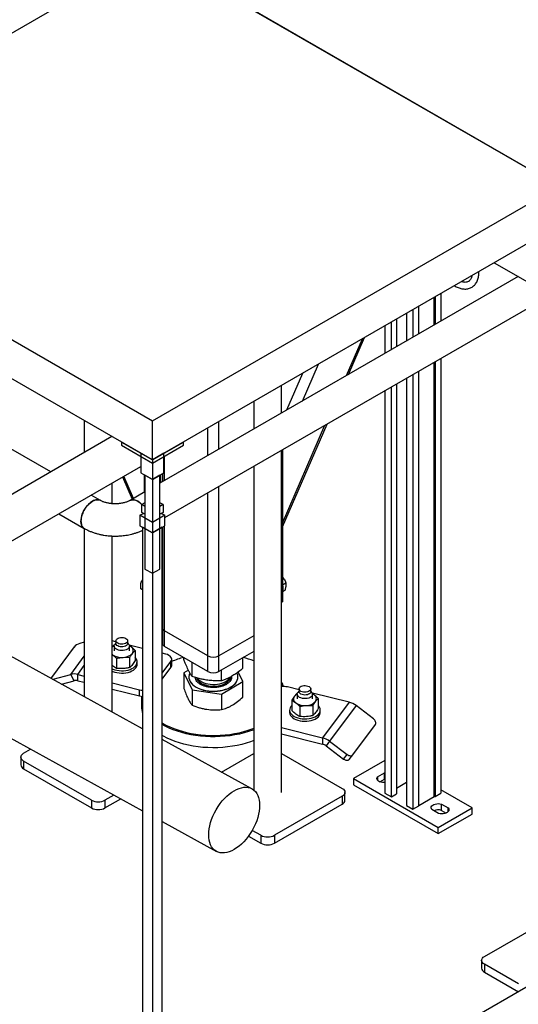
# Model space of a CAD drawing. Header units: millimetres. Extents: x 0 to 841, y 0 to 594.
# Tile 211 of 256: x 716 to 737, y 341 to 382. Entities that reach past the tile are written whole.
import ezdxf

# ---------------------------------------------------------------- set-up
doc = ezdxf.new("R2010")
doc.units = ezdxf.units.MM
doc.layers.add('TRAIT-FORT', color=4, linetype='Continuous', lineweight=25)

msp = doc.modelspace()

# ---------------------------------------------------------------- linework, layer by layer
at = {"layer": 'TRAIT-FORT', "color": 4, "linetype": 'Continuous', "lineweight": 25}
for p, q in [((823.444, 391.366), (721.62, 332.585)), ((704.65, 375.043), (721.62, 384.84)), ((738.591, 375.043), (721.62, 384.84)), ((724.166, 383.371), (738.591, 375.043)), ((704.65, 375.043), (721.62, 365.246)), ((721.62, 365.246), (738.591, 375.043)), ((721.62, 363.613), (704.65, 373.41)), ((738.591, 373.41), (721.62, 363.613)), ((735.89, 371.851), (737.564, 370.885)), ((736.89, 371.274), (721.931, 362.639)), ((733.661, 370.564), (733.661, 369.41)), ((734.226, 370.89), (734.245, 370.879)), ((722.144, 361.205), (737.864, 370.28)), ((733.387, 369.252), (733.387, 370.406)), ((733.421, 370.426), (733.421, 369.271)), ((732.493, 369.89), (732.493, 368.736)), ((732.734, 368.874), (732.734, 370.029)), ((731.594, 368.216), (731.594, 369.371)), ((731.806, 369.493), (731.806, 368.339)), ((732.225, 369.735), (732.225, 368.581)), ((731.325, 369.216), (731.325, 368.061)), ((729.721, 367.135), (730.387, 368.674)), ((729.808, 367.186), (730.475, 368.725)), ((733.387, 349.557), (733.387, 367.695)), ((733.421, 367.715), (733.421, 349.557)), ((733.661, 367.853), (733.661, 349.695)), ((727.885, 366.075), (728.551, 367.615)), ((732.734, 349.16), (732.734, 367.318)), ((727.236, 365.701), (727.902, 367.24)), ((732.225, 367.024), (732.225, 349.176)), ((732.493, 367.179), (732.493, 349.021)), ((727.009, 365.57), (727.009, 366.724)), ((731.325, 366.505), (731.325, 349.695)), ((731.594, 349.54), (731.594, 366.66)), ((731.806, 366.782), (731.806, 349.663)), ((725.849, 366.054), (725.849, 364.9)), ((717.381, 363.114), (713.487, 365.363)), ((718.778, 365.254), (718.778, 363.921)), ((721.62, 363.613), (721.62, 365.246)), ((723.94, 363.798), (723.94, 364.952)), ((724.392, 364.059), (724.392, 365.214)), ((727.051, 360.818), (728.91, 365.11)), ((727.051, 360.97), (728.822, 365.06)), ((719.933, 364.587), (713.281, 360.747)), ((720.329, 364.359), (721.62, 363.613)), ((720.329, 364.359), (720.329, 364.228)), ((720.329, 364.228), (721.62, 363.483)), ((721.62, 363.613), (722.912, 364.359)), ((721.62, 363.483), (722.912, 364.228)), ((722.912, 364.228), (722.912, 364.359)), ((727.009, 349.729), (727.009, 364.013)), ((727.051, 364.037), (727.051, 357.682)), ((721.62, 363.613), (721.14, 363.891)), ((721.14, 363.891), (721.14, 363.074)), ((722.101, 363.891), (721.62, 363.613)), ((721.62, 363.613), (721.62, 362.797)), ((721.62, 363.613), (721.62, 363.483)), ((722.101, 363.074), (722.101, 363.891)), ((722.129, 362.753), (722.129, 363.777)), ((714.121, 359.292), (721.14, 363.344)), ((725.849, 363.343), (725.849, 349.828)), ((720.377, 362.904), (720.78, 361.974)), ((720.833, 362.004), (720.43, 362.935)), ((721.14, 363.074), (721.62, 362.797)), ((721.281, 362.993), (721.281, 362.263)), ((721.62, 362.797), (721.309, 362.976)), ((721.309, 362.976), (721.309, 359.057)), ((721.62, 362.797), (722.101, 363.074)), ((721.931, 362.976), (721.62, 362.797)), ((721.62, 362.797), (721.62, 358.877)), ((721.931, 359.057), (721.931, 362.976)), ((721.96, 362.993), (721.96, 362.655)), ((722.036, 363.037), (722.036, 362.699)), ((719.938, 361.786), (719.938, 362.65)), ((724.392, 355.428), (724.392, 362.503)), ((719.452, 361.919), (719.061, 362.145)), ((721.309, 362.279), (720.685, 361.919)), ((723.94, 355.428), (723.94, 362.241)), ((721.309, 361.828), (721.175, 361.75)), ((721.309, 361.673), (721.175, 361.75)), ((721.175, 361.424), (721.175, 361.75)), ((721.309, 361.673), (721.309, 361.346)), ((722.066, 361.75), (721.931, 361.828)), ((722.066, 361.75), (721.931, 361.673)), ((721.931, 361.346), (721.931, 361.673)), ((722.066, 361.75), (722.066, 361.424)), ((721.21, 352.388), (705.23, 361.178)), ((717.713, 361.366), (718.778, 360.751)), ((721.097, 361.305), (721.097, 360.864)), ((721.62, 361.003), (721.097, 361.305)), ((721.309, 361.346), (721.175, 361.424)), ((722.144, 361.305), (721.62, 361.003)), ((722.066, 361.424), (721.931, 361.346)), ((722.144, 360.864), (722.144, 361.305)), ((718.778, 360.752), (718.778, 353.726)), ((721.097, 360.864), (721.62, 360.562)), ((721.62, 360.562), (721.21, 360.799)), ((721.21, 360.799), (721.21, 332.988)), ((721.62, 361.003), (721.62, 360.562)), ((721.62, 360.562), (722.144, 360.864)), ((722.03, 360.799), (721.62, 360.562)), ((722.03, 332.988), (722.03, 360.799)), ((722.036, 360.802), (722.036, 356.604)), ((722.129, 356.473), (722.129, 360.856)), ((719.938, 353.088), (719.938, 360.437)), ((721.62, 360.562), (721.62, 332.751)), ((721.309, 359.057), (721.62, 358.877)), ((721.62, 358.877), (721.931, 359.057)), ((721.21, 358.184), (721.139, 358.226)), ((721.21, 358.624), (721.173, 358.564)), ((721.21, 358.542), (721.173, 358.564)), ((727.051, 358.393), (727.193, 358.475)), ((727.065, 358.123), (727.159, 358.177)), ((705.23, 357.747), (721.21, 348.958)), ((727.051, 357.682), (727.009, 357.657)), ((722.036, 357.399), (722.03, 357.396)), ((722.036, 356.604), (722.036, 355.951)), ((723.94, 355.428), (722.129, 356.473)), ((722.129, 355.82), (722.129, 356.473)), ((725.849, 356.269), (724.392, 355.428)), ((718.348, 355.8), (717.403, 354.526)), ((718.778, 355.999), (718.586, 355.948)), ((720.1, 356.017), (719.938, 356.057)), ((720.037, 355.882), (720.011, 355.877)), ((720.024, 355.835), (720.024, 355.643)), ((720.1, 355.973), (720.051, 355.91)), ((720.1, 356.057), (720.1, 355.943)), ((720.588, 355.943), (720.588, 356.057)), ((720.636, 355.91), (720.588, 355.973)), ((721.21, 355.742), (720.654, 355.88)), ((720.728, 355.809), (720.654, 355.86)), ((720.664, 355.643), (720.664, 355.835)), ((723.94, 354.775), (722.129, 355.82)), ((718.211, 354.656), (718.778, 355.419)), ((719.938, 355.495), (719.959, 355.477)), ((719.938, 355.492), (719.959, 355.477)), ((720.676, 354.941), (720.676, 355.365)), ((720.894, 355.659), (720.894, 355.235)), ((722.182, 355.502), (722.03, 355.54)), ((722.935, 355.271), (722.935, 355.355)), ((723.94, 354.775), (723.94, 355.428)), ((725.849, 355.616), (724.392, 354.775)), ((724.392, 354.775), (724.392, 355.428)), ((725.397, 354.909), (725.397, 355.355)), ((718.505, 354.653), (718.778, 355.02)), ((719.959, 355.01), (719.938, 355.028)), ((720.125, 355.327), (720.125, 354.903)), ((720.984, 355.078), (720.984, 355.176)), ((722.03, 354.712), (722.392, 355.199)), ((722.03, 354.451), (722.392, 354.938)), ((722.392, 354.938), (722.392, 355.199)), ((722.424, 355.029), (722.424, 355.29)), ((723.279, 354.565), (723.279, 355.157)), ((717.483, 354.462), (718.211, 354.656)), ((718.358, 354.393), (718.211, 354.656)), ((718.505, 354.653), (718.778, 354.586)), ((718.505, 354.392), (718.505, 354.653)), ((723.123, 354.832), (722.935, 354.721)), ((722.935, 354.721), (723.279, 354.015)), ((722.935, 354.721), (722.935, 354.073)), ((723.144, 354.546), (723.144, 354.54)), ((724.51, 354.384), (724.51, 354.843)), ((725.188, 354.54), (725.188, 354.546)), ((725.397, 354.359), (725.203, 354.757)), ((717.503, 354.427), (717.483, 354.462)), ((717.824, 354.251), (718.358, 354.393)), ((718.505, 354.392), (718.778, 354.324)), ((719.938, 354.299), (721.079, 354.016)), ((724.51, 353.834), (725.397, 354.359)), ((725.397, 353.711), (725.397, 354.359)), ((727.744, 354.008), (727.253, 354.129)), ((719.938, 354.037), (721.079, 353.755)), ((721.079, 353.755), (721.079, 354.016)), ((721.166, 353.74), (721.166, 353.322)), ((721.209, 353.737), (721.21, 353.719)), ((723.279, 354.015), (724.51, 353.834)), ((723.279, 354.015), (723.279, 353.367)), ((724.51, 353.834), (724.51, 353.186)), ((727.686, 353.873), (727.656, 353.867)), ((727.668, 353.826), (727.668, 353.633)), ((727.744, 353.964), (727.696, 353.901)), ((727.744, 354.048), (727.744, 353.934)), ((728.232, 353.934), (728.232, 354.048)), ((728.281, 353.901), (728.232, 353.964)), ((729.827, 353.493), (728.299, 353.87)), ((728.373, 353.799), (728.3, 353.85)), ((728.308, 353.633), (728.308, 353.826)), ((727.438, 353.573), (727.438, 353.15)), ((727.77, 353.317), (727.77, 352.894)), ((728.32, 353.355), (728.32, 352.932)), ((728.539, 353.649), (728.539, 353.226)), ((729.827, 353.493), (728.724, 352.007)), ((730.121, 353.35), (729.018, 351.864)), ((730.848, 352.797), (730.121, 353.35)), ((727.348, 353.166), (727.348, 353.068)), ((728.628, 353.068), (728.628, 353.166)), ((729.984, 351.296), (730.929, 352.569)), ((727.009, 352.431), (728.724, 352.007)), ((727.009, 352.17), (728.724, 351.746)), ((725.774, 349.878), (722.03, 351.937)), ((728.724, 352.007), (728.724, 351.746)), ((729.018, 351.864), (728.871, 351.674)), ((728.871, 351.674), (729.599, 351.121)), ((729.018, 351.864), (729.746, 351.311)), ((716.246, 351.362), (716.535, 351.529)), ((724.503, 350.577), (725.849, 351.354)), ((727.009, 351.354), (729.54, 349.893)), ((729.599, 351.121), (729.746, 351.311)), ((729.837, 351.106), (729.984, 351.296)), ((716.129, 351.199), (716.129, 350.872)), ((719.075, 349.403), (716.246, 351.036)), ((716.246, 351.036), (716.246, 350.709)), ((731.325, 351.062), (730.018, 350.308)), ((716.246, 350.709), (719.075, 349.076)), ((731.022, 350.381), (731.305, 350.544)), ((731.305, 350.544), (731.325, 350.549)), ((731.305, 350.283), (731.305, 350.544)), ((730.018, 350.308), (733.554, 348.267)), ((730.018, 350.308), (730.018, 350.046)), ((730.018, 350.046), (733.554, 348.005)), ((731.022, 350.381), (731.022, 350.231)), ((731.109, 350.17), (731.305, 350.283)), ((731.305, 350.283), (731.325, 350.288)), ((731.806, 349.908), (732.225, 350.149)), ((720.012, 349.617), (719.64, 349.403)), ((729.657, 349.403), (729.657, 349.729)), ((731.325, 349.695), (731.594, 349.54)), ((731.594, 349.54), (731.806, 349.663)), ((733.421, 349.557), (733.661, 349.695)), ((734.968, 349.083), (733.661, 349.837)), ((719.075, 349.403), (719.075, 349.076)), ((719.64, 349.076), (720.301, 349.458)), ((719.64, 349.403), (719.64, 349.076)), ((729.54, 349.566), (726.712, 347.933)), ((726.712, 347.607), (729.54, 349.24)), ((729.54, 349.566), (729.54, 349.24)), ((732.225, 349.176), (732.493, 349.021)), ((732.734, 349.179), (733.387, 349.557)), ((733.387, 349.557), (733.421, 349.557)), ((733.681, 349.238), (733.964, 349.075)), ((733.681, 348.977), (733.681, 349.238)), ((732.493, 349.021), (732.734, 349.16)), ((733.568, 348.846), (733.285, 349.01)), ((733.554, 348.267), (734.968, 349.083)), ((733.554, 348.005), (734.968, 348.822)), ((733.681, 348.977), (733.877, 348.864)), ((733.964, 348.925), (733.964, 349.075)), ((734.968, 348.822), (734.968, 349.083)), ((722.03, 348.507), (724.289, 347.264)), ((726.146, 347.933), (725.785, 348.141)), ((733.554, 348.005), (733.554, 348.267)), ((725.631, 347.904), (726.146, 347.607)), ((726.146, 347.933), (726.146, 347.607)), ((726.712, 347.933), (726.712, 347.607)), ((735.48, 342.872), (738.011, 344.333)), ((735.363, 342.708), (735.363, 342.382)), ((736.894, 341.729), (735.48, 342.545)), ((735.48, 342.545), (735.48, 342.218)), ((735.48, 342.218), (736.894, 341.402))]:
    msp.add_line(p, q, dxfattribs=at)
at = {"layer": 'TRAIT-FORT', "color": 4, "linetype": 'Continuous', "lineweight": 25, "flags": 128}
for points in [[(734.23, 370.893), (734.232, 370.89), (734.245, 370.879)], [(719.115, 361.885), (719.185, 361.92), (719.253, 361.941), (719.318, 361.95), (719.378, 361.946), (719.433, 361.929), (719.452, 361.919)], [(720.676, 361.914), (720.679, 361.915), (720.73, 361.939), (720.788, 361.95), (720.851, 361.948), (720.918, 361.932), (720.987, 361.904), (721.056, 361.864), (721.125, 361.813), (721.186, 361.757)], [(718.778, 360.751), (718.772, 360.755), (718.728, 360.791), (718.691, 360.839), (718.664, 360.897), (718.647, 360.965), (718.639, 361.04), (718.642, 361.122), (718.654, 361.208), (718.677, 361.297), (718.708, 361.387), (718.749, 361.476), (718.797, 361.561), (718.852, 361.642), (718.913, 361.717), (718.978, 361.783), (719.046, 361.84), (719.115, 361.885)], [(721.097, 361.305), (721.177, 361.345), (721.258, 361.376)], [(721.983, 361.376), (722.064, 361.345), (722.144, 361.305)], [(720.119, 356.113), (720.149, 356.142), (720.19, 356.167), (720.239, 356.185), (720.295, 356.195), (720.354, 356.198), (720.412, 356.193), (720.466, 356.179), (720.513, 356.159), (720.55, 356.132), (720.575, 356.102), (720.587, 356.068), (720.584, 356.035), (720.568, 356.002), (720.538, 355.973), (720.497, 355.948), (720.448, 355.93), (720.392, 355.919), (720.333, 355.917), (720.275, 355.922), (720.221, 355.936), (720.174, 355.956), (720.137, 355.982), (720.112, 356.013), (720.1, 356.046), (720.103, 356.08), (720.119, 356.113)], [(720.636, 355.91), (720.644, 355.899), (720.661, 355.86), (720.663, 355.821), (720.65, 355.781), (720.622, 355.745), (720.582, 355.712), (720.531, 355.685), (720.47, 355.666), (720.404, 355.654), (720.335, 355.651), (720.267, 355.656), (720.202, 355.67), (720.143, 355.691), (720.094, 355.719), (720.057, 355.753), (720.033, 355.79), (720.024, 355.83), (720.029, 355.87), (720.049, 355.908), (720.049, 355.908)], [(720.568, 355.888), (720.538, 355.858), (720.497, 355.834), (720.448, 355.816), (720.392, 355.805), (720.333, 355.802), (720.275, 355.808), (720.221, 355.821), (720.174, 355.842), (720.137, 355.868), (720.112, 355.899), (720.1, 355.932), (720.1, 355.943)], [(720.588, 355.943), (720.584, 355.92), (720.568, 355.888)], [(720.728, 355.809), (720.687, 355.836), (720.663, 355.85)], [(722.392, 355.199), (722.416, 355.242), (722.424, 355.287), (722.417, 355.332), (722.396, 355.376), (722.36, 355.416), (722.31, 355.451), (722.25, 355.48), (722.182, 355.502)], [(719.938, 354.89), (719.967, 354.877), (720.048, 354.848), (720.136, 354.826), (720.229, 354.812), (720.324, 354.806), (720.419, 354.809), (720.513, 354.819), (720.603, 354.838), (720.688, 354.864), (720.764, 354.897), (720.831, 354.936), (720.888, 354.981), (720.932, 355.03)], [(719.938, 354.792), (719.967, 354.779), (720.048, 354.75), (720.136, 354.728), (720.229, 354.714), (720.324, 354.708), (720.419, 354.711), (720.513, 354.721), (720.603, 354.74), (720.688, 354.766), (720.764, 354.799), (720.831, 354.838), (720.888, 354.883), (720.932, 354.932)], [(717.403, 354.526), (717.391, 354.506), (717.386, 354.492)], [(723.144, 354.54), (723.147, 354.495), (723.163, 354.426), (723.194, 354.358), (723.238, 354.293), (723.295, 354.231), (723.364, 354.174), (723.445, 354.122), (723.535, 354.075), (723.635, 354.036), (723.742, 354.003), (723.855, 353.978), (723.972, 353.96), (724.093, 353.951), (724.214, 353.95), (724.334, 353.958), (724.452, 353.973), (724.566, 353.997), (724.675, 354.028), (724.776, 354.066), (724.869, 354.111), (724.952, 354.162), (725.023, 354.219), (725.083, 354.279), (725.13, 354.344), (725.164, 354.411), (725.183, 354.48), (725.188, 354.54)], [(723.183, 354.708), (723.157, 354.641), (723.145, 354.571), (723.147, 354.501), (723.163, 354.432), (723.194, 354.364), (723.238, 354.299), (723.295, 354.238), (723.364, 354.18), (723.445, 354.128), (723.535, 354.082), (723.635, 354.042), (723.742, 354.009), (723.855, 353.984), (723.972, 353.967), (724.093, 353.958), (724.214, 353.957), (724.334, 353.964), (724.452, 353.98), (724.566, 354.003), (724.675, 354.035), (724.776, 354.073), (724.869, 354.118), (724.952, 354.169), (725.023, 354.225), (725.083, 354.286), (725.13, 354.35), (725.164, 354.418), (725.183, 354.487), (725.188, 354.556), (725.179, 354.626), (725.155, 354.695), (725.146, 354.714)], [(723.456, 354.51), (723.456, 354.509), (723.48, 354.453), (723.517, 354.399), (723.567, 354.348), (723.628, 354.303), (723.7, 354.262), (723.781, 354.228), (723.87, 354.2), (723.964, 354.18), (724.062, 354.168), (724.162, 354.163), (724.262, 354.167), (724.361, 354.179), (724.455, 354.198), (724.544, 354.225), (724.626, 354.259), (724.698, 354.299), (724.761, 354.345), (724.811, 354.395), (724.85, 354.448), (724.874, 354.505), (724.884, 354.55)], [(723.494, 354.501), (723.507, 354.483), (723.553, 354.431), (723.612, 354.384), (723.681, 354.342), (723.76, 354.306), (723.847, 354.277), (723.94, 354.255), (724.037, 354.241), (724.137, 354.234), (724.237, 354.236), (724.336, 354.246), (724.432, 354.264), (724.523, 354.289), (724.606, 354.321), (724.681, 354.359), (724.746, 354.404), (724.8, 354.453), (724.841, 354.506), (724.857, 354.534)], [(717.451, 354.456), (717.454, 354.456), (717.483, 354.462)], [(727.068, 354.147), (727.033, 354.236), (727.009, 354.288)], [(728.213, 353.992), (728.183, 353.963), (728.142, 353.939), (728.092, 353.92), (728.037, 353.91), (727.978, 353.907), (727.92, 353.913), (727.866, 353.926), (727.819, 353.946), (727.782, 353.973), (727.757, 354.004), (727.745, 354.037), (727.748, 354.071), (727.764, 354.103), (727.794, 354.133), (727.834, 354.157), (727.884, 354.175), (727.94, 354.186), (727.999, 354.189), (728.057, 354.183), (728.111, 354.17), (728.158, 354.149), (728.195, 354.123), (728.22, 354.092), (728.232, 354.059), (728.229, 354.025), (728.213, 353.992)], [(721.079, 354.016), (721.154, 354.003), (721.21, 353.998)], [(721.079, 353.755), (721.154, 353.741), (721.215, 353.737)], [(728.282, 353.753), (728.249, 353.718), (728.202, 353.688), (728.146, 353.665), (728.083, 353.649), (728.015, 353.642), (727.946, 353.643), (727.878, 353.652), (727.816, 353.67), (727.762, 353.695), (727.719, 353.726), (727.688, 353.762), (727.671, 353.801), (727.669, 353.84), (727.682, 353.88), (727.696, 353.901)], [(728.232, 353.934), (728.229, 353.911), (728.213, 353.878), (728.183, 353.849), (728.142, 353.824), (728.092, 353.806), (728.037, 353.795), (727.978, 353.793), (727.92, 353.798), (727.866, 353.812), (727.819, 353.832), (727.782, 353.859), (727.757, 353.889), (727.745, 353.923), (727.744, 353.934)], [(728.373, 353.799), (728.332, 353.827), (728.307, 353.84)], [(727.438, 353.355), (727.4, 353.312), (727.369, 353.259), (727.352, 353.205), (727.349, 353.15), (727.36, 353.095), (727.386, 353.042), (727.424, 352.991), (727.476, 352.945), (727.539, 352.903), (727.612, 352.867), (727.693, 352.838), (727.781, 352.816), (727.874, 352.803), (727.969, 352.797), (728.064, 352.799), (728.158, 352.81), (728.248, 352.828), (728.332, 352.854), (728.409, 352.888), (728.476, 352.927), (728.532, 352.972), (728.577, 353.02), (728.608, 353.073), (728.625, 353.127), (728.628, 353.182), (728.616, 353.237), (728.591, 353.29), (728.552, 353.341), (728.539, 353.355)], [(727.348, 353.068), (727.349, 353.052), (727.36, 352.997), (727.386, 352.944), (727.424, 352.893), (727.476, 352.847), (727.539, 352.805), (727.612, 352.769), (727.693, 352.74), (727.781, 352.718), (727.874, 352.705), (727.969, 352.699), (728.064, 352.701), (728.158, 352.712), (728.248, 352.73), (728.332, 352.756), (728.409, 352.79), (728.476, 352.829), (728.532, 352.874), (728.577, 352.923), (728.608, 352.975), (728.625, 353.029), (728.628, 353.068)], [(722.03, 352.628), (722.039, 352.623), (722.186, 352.541), (722.343, 352.465), (722.508, 352.396), (722.681, 352.333), (722.861, 352.278), (723.047, 352.229), (723.239, 352.189), (723.435, 352.156), (723.635, 352.13), (723.837, 352.113), (724.041, 352.104), (724.245, 352.103), (724.449, 352.111), (724.652, 352.126), (724.852, 352.149), (725.049, 352.181), (725.242, 352.22), (725.43, 352.266), (725.611, 352.32), (725.786, 352.381), (725.849, 352.406)], [(725.849, 352.345), (725.808, 352.329), (725.631, 352.267), (725.447, 352.213), (725.256, 352.165), (725.061, 352.126), (724.861, 352.094), (724.658, 352.07), (724.453, 352.055), (724.246, 352.048), (724.039, 352.049), (723.833, 352.058), (723.628, 352.075), (723.425, 352.101), (723.227, 352.134), (723.032, 352.175), (722.843, 352.224), (722.661, 352.281), (722.485, 352.344), (722.318, 352.415), (722.159, 352.491), (722.03, 352.562)], [(730.929, 352.569), (730.941, 352.592), (730.947, 352.619), (730.946, 352.649), (730.938, 352.68), (730.924, 352.711), (730.903, 352.742), (730.878, 352.771), (730.848, 352.797)], [(725.849, 351.888), (725.72, 351.84), (725.54, 351.782), (725.352, 351.731), (725.159, 351.687), (724.962, 351.652), (724.76, 351.624), (724.556, 351.604), (724.35, 351.593), (724.143, 351.59), (723.936, 351.595), (723.73, 351.608), (723.526, 351.63), (723.326, 351.659), (723.129, 351.696), (722.937, 351.742), (722.751, 351.794), (722.572, 351.854), (722.401, 351.921), (722.237, 351.995), (722.083, 352.075), (722.03, 352.105)], [(716.246, 351.036), (716.197, 351.071), (716.16, 351.111), (716.137, 351.154), (716.129, 351.199), (716.137, 351.244), (716.16, 351.287), (716.197, 351.327), (716.246, 351.362)], [(729.746, 351.311), (729.778, 351.289), (729.813, 351.273), (729.847, 351.261), (729.881, 351.256), (729.913, 351.257), (729.941, 351.264), (729.965, 351.277), (729.984, 351.296)], [(729.599, 351.121), (729.631, 351.099), (729.666, 351.083), (729.7, 351.072), (729.734, 351.066), (729.766, 351.067), (729.794, 351.075), (729.818, 351.088), (729.837, 351.106)], [(731.325, 350.136), (731.29, 350.135), (731.223, 350.139), (731.16, 350.152), (731.104, 350.172), (731.057, 350.2), (731.021, 350.232), (731, 350.268), (730.992, 350.307), (731, 350.345), (731.022, 350.381)], [(731.325, 350.136), (731.29, 350.135), (731.223, 350.139), (731.16, 350.152), (731.104, 350.172), (731.057, 350.2), (731.021, 350.232), (731, 350.268), (730.992, 350.307), (731, 350.345), (731.022, 350.381)], [(729.54, 349.893), (729.59, 349.858), (729.627, 349.818), (729.649, 349.774), (729.657, 349.729), (729.649, 349.684), (729.627, 349.641), (729.59, 349.601), (729.54, 349.566)], [(733.285, 349.01), (733.263, 349.046), (733.255, 349.084), (733.262, 349.122), (733.284, 349.159), (733.32, 349.191), (733.367, 349.218), (733.423, 349.239), (733.486, 349.251), (733.552, 349.256), (733.618, 349.251), (733.681, 349.238)], [(733.285, 349.01), (733.263, 349.046), (733.255, 349.084), (733.262, 349.122), (733.284, 349.159), (733.32, 349.191), (733.367, 349.218), (733.423, 349.239), (733.486, 349.251), (733.552, 349.256), (733.618, 349.251), (733.681, 349.238)], [(733.964, 349.075), (733.986, 349.039), (733.994, 349), (733.987, 348.962), (733.965, 348.926), (733.93, 348.893), (733.883, 348.866), (733.826, 348.846), (733.763, 348.833), (733.697, 348.829), (733.631, 348.833), (733.568, 348.846)], [(733.964, 349.075), (733.986, 349.039), (733.994, 349), (733.987, 348.962), (733.965, 348.926), (733.93, 348.893), (733.883, 348.866), (733.826, 348.846), (733.763, 348.833), (733.697, 348.829), (733.631, 348.833), (733.568, 348.846)], [(735.48, 342.545), (735.43, 342.58), (735.393, 342.62), (735.37, 342.663), (735.363, 342.708), (735.37, 342.753), (735.393, 342.797), (735.43, 342.837), (735.48, 342.872)]]:
    msp.add_lwpolyline(points, dxfattribs=at)
at = {"layer": 'TRAIT-FORT', "color": 4, "linetype": 'Continuous', "lineweight": 25}
for centre, radius, start, end in [((726.665, 358.238), 0.414, 338.759, 21.9058), ((722.196, 356.62), 0.161, 185.6948, 245.6253), ((718.714, 355.478), 0.487, 105.2266, 138.6685), ((720.206, 355.489), 0.404, 116.7639, 131.7272), ((720.632, 355.645), 0.189, 323.7665, 59.5961), ((722.196, 355.967), 0.161, 185.6948, 245.6253), ((720.331, 356.035), 0.671, 236.3137, 275.8997), ((720.4, 355.896), 0.529, 270.032, 316.6934), ((720.733, 355.177), 0.247, 323.5848, 49.3674), ((723.905, 351.646), 3.844, 104.8119, 112.6645), ((724.166, 355.865), 0.492, 242.6097, 297.3903), ((724.408, 351.588), 3.905, 68.3494, 75.1445), ((720.742, 355.082), 0.242, 321.8215, 359.0401), ((722.276, 355.03), 0.148, 321.4472, 359.4143), ((718.353, 354.078), 0.595, 75.1586, 103.7733), ((724.166, 355.212), 0.492, 242.6097, 297.3903), ((718.429, 354.104), 0.298, 75.1586, 103.7733), ((725.947, 353.71), 1.231, 20.7965, 30.3747), ((727.095, 353.472), 0.676, 76.4845, 97.3358), ((722.2, 353.782), 1.034, 182.1691, 196.8467), ((727.7, 353.63), 0.189, 143.7665, 239.5961), ((727.826, 353.519), 0.357, 116.04, 141.3774), ((728.191, 353.826), 0.117, 321.4586, 39.9727), ((728.277, 353.636), 0.189, 323.7665, 59.5961), ((722.191, 353.323), 1.025, 180.0866, 196.9062), ((727.976, 354.025), 0.671, 236.3137, 275.8997), ((728.045, 353.886), 0.529, 270.032, 316.6934), ((729.626, 352.705), 0.813, 52.5082, 75.7097), ((728.523, 351.219), 0.813, 52.5082, 75.7097), ((728.623, 351.352), 0.406, 52.5082, 75.7097), ((716.329, 350.892), 0.201, 185.6948, 245.6253), ((719.358, 349.949), 0.615, 242.6097, 297.3903), ((729.457, 349.423), 0.201, 294.3747, 354.3052), ((719.358, 349.622), 0.615, 242.6097, 297.3903), ((733.552, 348.517), 0.477, 74.2968, 112.1524), ((726.429, 348.479), 0.615, 242.6097, 297.3903), ((726.429, 348.153), 0.615, 242.6097, 297.3903), ((735.563, 342.402), 0.201, 185.6948, 245.6253)]:
    msp.add_arc(centre, radius, start, end, dxfattribs=at)
msp.add_ellipse((725.032, 348.571), major_axis=(0.751, 1.302), ratio=0.577363, dxfattribs=at)
for points, knots in [([(734.245, 370.88), (734.249, 370.877), (734.28, 370.858), (734.338, 370.83), (734.418, 370.797), (734.5, 370.772), (734.581, 370.757), (734.661, 370.751), (734.741, 370.754), (734.818, 370.768), (734.892, 370.794), (734.962, 370.83), (735.029, 370.878), (735.087, 370.937), (735.136, 371.004), (735.176, 371.077), (735.207, 371.157), (735.231, 371.244), (735.245, 371.337), (735.252, 371.416), (735.25, 371.466), (735.25, 371.481)], [0, 0, 0, 0, 0.008822, 0.062902, 0.117373, 0.172116, 0.227027, 0.282022, 0.337084, 0.392331, 0.44807, 0.504815, 0.563269, 0.624111, 0.680465, 0.737779, 0.795949, 0.854704, 0.91372, 0.972718, 1, 1, 1, 1]), ([(734.957, 371.313), (734.957, 371.311), (734.953, 371.288), (734.942, 371.25), (734.923, 371.199), (734.899, 371.155), (734.871, 371.117), (734.837, 371.084), (734.797, 371.059), (734.752, 371.041), (734.702, 371.032), (734.649, 371.031), (734.591, 371.039), (734.548, 371.049), (734.523, 371.059), (734.52, 371.06)], [0, 0, 0, 0, 0.007095, 0.0858343, 0.1656172, 0.2473965, 0.3327926, 0.4244677, 0.5263965, 0.6296123, 0.72432, 0.8139674, 0.9010076, 0.9868199, 1, 1, 1, 1]), ([(719.452, 361.917), (719.446, 361.921), (719.421, 361.938), (719.369, 361.95), (719.298, 361.952), (719.213, 361.934), (719.124, 361.894), (719.035, 361.834), (718.958, 361.766), (718.884, 361.685), (718.817, 361.595), (718.758, 361.497), (718.71, 361.395), (718.673, 361.29), (718.646, 361.177), (718.636, 361.068), (718.643, 360.97), (718.663, 360.892), (718.696, 360.826), (718.735, 360.779), (718.767, 360.76), (718.78, 360.753)], [0, 0, 0, 0, 0.018139, 0.072572, 0.12547, 0.179902, 0.250253, 0.303152, 0.357584, 0.410483, 0.464915, 0.517813, 0.572246, 0.625144, 0.679577, 0.749928, 0.802826, 0.857258, 0.910157, 0.964589, 1, 1, 1, 1]), ([(721.185, 361.756), (721.166, 361.775), (721.113, 361.827), (721.03, 361.884), (720.942, 361.927), (720.864, 361.948), (720.79, 361.952), (720.73, 361.943), (720.698, 361.924), (720.685, 361.917)], [0, 0, 0, 0, 0.113854, 0.30829, 0.454491, 0.604932, 0.751133, 0.901573, 1, 1, 1, 1]), ([(720.068, 361.781), (720.036, 361.782), (719.99, 361.782), (719.923, 361.787), (719.867, 361.793), (719.802, 361.803), (719.736, 361.815), (719.672, 361.831), (719.611, 361.849), (719.555, 361.869), (719.506, 361.891), (719.471, 361.908), (719.457, 361.917), (719.453, 361.919)], [0, 0, 0, 0, 0.130727, 0.18451, 0.273178, 0.364537, 0.461493, 0.561259, 0.662563, 0.764408, 0.866141, 0.967411, 1, 1, 1, 1]), ([(720.684, 361.919), (720.673, 361.913), (720.649, 361.899), (720.601, 361.877), (720.542, 361.854), (720.475, 361.834), (720.404, 361.816), (720.33, 361.802), (720.262, 361.792), (720.2, 361.786), (720.138, 361.782), (720.093, 361.782), (720.068, 361.781)], [0, 0, 0, 0, 0.087435, 0.197732, 0.309408, 0.421985, 0.534313, 0.643637, 0.746548, 0.820264, 0.899324, 1, 1, 1, 1]), ([(718.779, 360.752), (718.787, 360.747), (718.834, 360.718), (718.927, 360.673), (719.056, 360.616), (719.19, 360.568), (719.325, 360.528), (719.461, 360.495), (719.594, 360.47), (719.714, 360.454), (719.82, 360.443), (719.935, 360.435), (720.018, 360.434), (720.068, 360.433)], [0, 0, 0, 0, 0.02284, 0.132362, 0.241207, 0.348931, 0.455124, 0.559116, 0.659306, 0.75039, 0.823171, 0.890301, 1, 1, 1, 1]), ([(720.068, 360.433), (720.122, 360.434), (720.198, 360.435), (720.31, 360.443), (720.405, 360.451), (720.518, 360.467), (720.636, 360.487), (720.757, 360.514), (720.879, 360.547), (721.001, 360.587), (721.112, 360.629), (721.181, 360.661), (721.21, 360.675)], [0, 0, 0, 0, 0.132937, 0.187604, 0.278173, 0.372172, 0.473002, 0.578228, 0.686938, 0.798418, 0.912169, 1, 1, 1, 1]), ([(727.051, 358.716), (727.072, 358.69), (727.113, 358.641), (727.159, 358.558), (727.182, 358.503), (727.193, 358.475)], [0, 0, 0, 0, 0.350648, 0.672349, 1, 1, 1, 1]), ([(721.139, 358.226), (721.134, 358.274), (721.127, 358.353), (721.139, 358.455), (721.156, 358.519), (721.169, 358.554), (721.173, 358.564)], [0, 0, 0, 0, 0.385549, 0.637642, 0.896546, 1, 1, 1, 1]), ([(727.159, 358.177), (727.172, 358.22), (727.193, 358.291), (727.203, 358.381), (727.2, 358.437), (727.195, 358.467), (727.193, 358.475)], [0, 0, 0, 0, 0.385549, 0.637642, 0.896546, 1, 1, 1, 1]), ([(720.011, 355.877), (719.994, 355.859), (719.969, 355.835), (719.944, 355.804), (719.938, 355.796)], [0, 0, 0, 0, 0.734517, 1, 1, 1, 1]), ([(720.894, 355.659), (720.867, 355.686), (720.812, 355.741), (720.756, 355.786), (720.728, 355.809)], [0, 0, 0, 0, 0.4981655, 1, 1, 1, 1]), ([(719.959, 355.477), (719.987, 355.454), (720.043, 355.409), (720.098, 355.354), (720.125, 355.327)], [0, 0, 0, 0, 0.497844, 1, 1, 1, 1]), ([(720.125, 355.327), (720.171, 355.336), (720.262, 355.355), (720.354, 355.363), (720.4, 355.367)], [0, 0, 0, 0, 0.498165, 1, 1, 1, 1]), ([(720.4, 355.367), (720.446, 355.37), (720.539, 355.374), (720.63, 355.368), (720.676, 355.365)], [0, 0, 0, 0, 0.497844, 1, 1, 1, 1]), ([(720.676, 355.365), (720.694, 355.395), (720.73, 355.456), (720.766, 355.508), (720.785, 355.533)], [0, 0, 0, 0, 0.498165, 1, 1, 1, 1]), ([(720.785, 355.533), (720.803, 355.557), (720.84, 355.604), (720.876, 355.641), (720.894, 355.659)], [0, 0, 0, 0, 0.497844, 1, 1, 1, 1]), ([(720.125, 354.903), (720.098, 354.918), (720.043, 354.948), (719.987, 354.989), (719.959, 355.01)], [0, 0, 0, 0, 0.498165, 1, 1, 1, 1]), ([(720.676, 354.941), (720.63, 354.932), (720.539, 354.913), (720.447, 354.905), (720.4, 354.9)], [0, 0, 0, 0, 0.498165, 1, 1, 1, 1]), ([(720.785, 355.066), (720.767, 355.043), (720.73, 354.996), (720.694, 354.959), (720.676, 354.941)], [0, 0, 0, 0, 0.497844, 1, 1, 1, 1]), ([(720.894, 355.235), (720.876, 355.205), (720.84, 355.144), (720.803, 355.092), (720.785, 355.066)], [0, 0, 0, 0, 0.498165, 1, 1, 1, 1]), ([(723.279, 354.565), (723.256, 354.599), (723.212, 354.664), (723.149, 354.778), (723.092, 354.891), (723.039, 355.009), (722.988, 355.132), (722.953, 355.223), (722.935, 355.271)], [0, 0, 0, 0, 0.202068, 0.3827, 0.555315, 0.692992, 0.838894, 1, 1, 1, 1]), ([(720.4, 354.9), (720.354, 354.898), (720.262, 354.894), (720.171, 354.9), (720.125, 354.903)], [0, 0, 0, 0, 0.497844, 1, 1, 1, 1]), ([(724.51, 354.384), (724.427, 354.383), (724.272, 354.382), (724.043, 354.398), (723.84, 354.425), (723.652, 354.462), (723.469, 354.507), (723.344, 354.545), (723.279, 354.565)], [0, 0, 0, 0, 0.202068, 0.3827, 0.555315, 0.692992, 0.838894, 1, 1, 1, 1]), ([(723.978, 354.121), (723.934, 354.129), (723.843, 354.146), (723.716, 354.19), (723.601, 354.248), (723.508, 354.321), (723.453, 354.389), (723.425, 354.447), (723.41, 354.488), (723.41, 354.514), (723.41, 354.526)], [0, 0, 0, 0, 0.1435363, 0.2956705, 0.4541294, 0.615951, 0.7777727, 0.857093, 0.9364351, 1, 1, 1, 1]), ([(724.921, 354.572), (724.923, 354.554), (724.928, 354.509), (724.906, 354.437), (724.859, 354.36), (724.784, 354.286), (724.682, 354.22), (724.557, 354.166), (724.438, 354.135), (724.338, 354.118), (724.239, 354.108), (724.117, 354.105), (724.024, 354.116), (723.978, 354.121)], [0, 0, 0, 0, 0.067044, 0.16439, 0.261736, 0.364913, 0.472379, 0.582126, 0.691873, 0.745668, 0.799477, 0.902654, 1, 1, 1, 1]), ([(725.397, 354.909), (725.338, 354.861), (725.225, 354.77), (725.06, 354.655), (724.914, 354.565), (724.778, 354.494), (724.647, 354.435), (724.557, 354.401), (724.51, 354.384)], [0, 0, 0, 0, 0.202068, 0.3827, 0.555315, 0.692992, 0.838894, 1, 1, 1, 1]), ([(722.935, 354.073), (722.963, 353.994), (723.005, 353.874), (723.063, 353.734), (723.092, 353.671), (723.107, 353.64)], [0, 0, 0, 0, 0.495251, 0.746818, 1, 1, 1, 1]), ([(724.953, 353.368), (725.027, 353.416), (725.178, 353.513), (725.323, 353.644), (725.397, 353.711)], [0, 0, 0, 0, 0.494511, 1, 1, 1, 1]), ([(727.547, 353.742), (727.529, 353.717), (727.492, 353.665), (727.456, 353.604), (727.438, 353.573)], [0, 0, 0, 0, 0.4978438, 1, 1, 1, 1]), ([(727.656, 353.867), (727.638, 353.849), (727.602, 353.813), (727.566, 353.766), (727.547, 353.742)], [0, 0, 0, 0, 0.498165, 1, 1, 1, 1]), ([(728.539, 353.649), (728.511, 353.677), (728.456, 353.731), (728.401, 353.776), (728.373, 353.799)], [0, 0, 0, 0, 0.498165, 1, 1, 1, 1]), ([(723.107, 353.64), (723.136, 353.585), (723.194, 353.473), (723.25, 353.403), (723.279, 353.367)], [0, 0, 0, 0, 0.494511, 1, 1, 1, 1]), ([(723.279, 353.367), (723.379, 353.33), (723.529, 353.275), (723.736, 353.223), (723.841, 353.205), (723.894, 353.196)], [0, 0, 0, 0, 0.495251, 0.746818, 1, 1, 1, 1]), ([(724.51, 353.186), (724.582, 353.207), (724.69, 353.238), (724.839, 353.304), (724.915, 353.347), (724.953, 353.368)], [0, 0, 0, 0, 0.495251, 0.746818, 1, 1, 1, 1]), ([(727.438, 353.573), (727.465, 353.558), (727.52, 353.528), (727.576, 353.488), (727.604, 353.467)], [0, 0, 0, 0, 0.4981655, 1, 1, 1, 1]), ([(727.604, 353.467), (727.632, 353.445), (727.687, 353.399), (727.742, 353.345), (727.77, 353.317)], [0, 0, 0, 0, 0.497844, 1, 1, 1, 1]), ([(727.77, 353.317), (727.815, 353.326), (727.907, 353.345), (727.999, 353.354), (728.045, 353.358)], [0, 0, 0, 0, 0.4981655, 1, 1, 1, 1]), ([(728.045, 353.358), (728.091, 353.36), (728.184, 353.364), (728.275, 353.358), (728.32, 353.355)], [0, 0, 0, 0, 0.497844, 1, 1, 1, 1]), ([(728.32, 353.355), (728.338, 353.386), (728.375, 353.447), (728.411, 353.498), (728.43, 353.524)], [0, 0, 0, 0, 0.498165, 1, 1, 1, 1]), ([(728.43, 353.524), (728.448, 353.547), (728.484, 353.595), (728.521, 353.631), (728.539, 353.649)], [0, 0, 0, 0, 0.497844, 1, 1, 1, 1]), ([(723.894, 353.196), (723.997, 353.185), (724.206, 353.163), (724.408, 353.178), (724.51, 353.186)], [0, 0, 0, 0, 0.494511, 1, 1, 1, 1]), ([(727.604, 353), (727.576, 353.022), (727.521, 353.068), (727.466, 353.122), (727.438, 353.15)], [0, 0, 0, 0, 0.4978437, 1, 1, 1, 1]), ([(727.77, 352.894), (727.743, 352.909), (727.688, 352.939), (727.632, 352.98), (727.604, 353)], [0, 0, 0, 0, 0.498165, 1, 1, 1, 1]), ([(728.045, 352.891), (727.999, 352.889), (727.907, 352.885), (727.816, 352.891), (727.77, 352.894)], [0, 0, 0, 0, 0.4978437, 1, 1, 1, 1]), ([(728.32, 352.932), (728.275, 352.922), (728.184, 352.904), (728.092, 352.895), (728.045, 352.891)], [0, 0, 0, 0, 0.498165, 1, 1, 1, 1]), ([(728.43, 353.057), (728.411, 353.033), (728.375, 352.986), (728.339, 352.95), (728.32, 352.932)], [0, 0, 0, 0, 0.497844, 1, 1, 1, 1]), ([(728.539, 353.226), (728.521, 353.195), (728.485, 353.134), (728.448, 353.083), (728.43, 353.057)], [0, 0, 0, 0, 0.498165, 1, 1, 1, 1])]:
    msp.add_open_spline(points, degree=3, knots=knots, dxfattribs=at)

doc.saveas('drawing.dxf')
